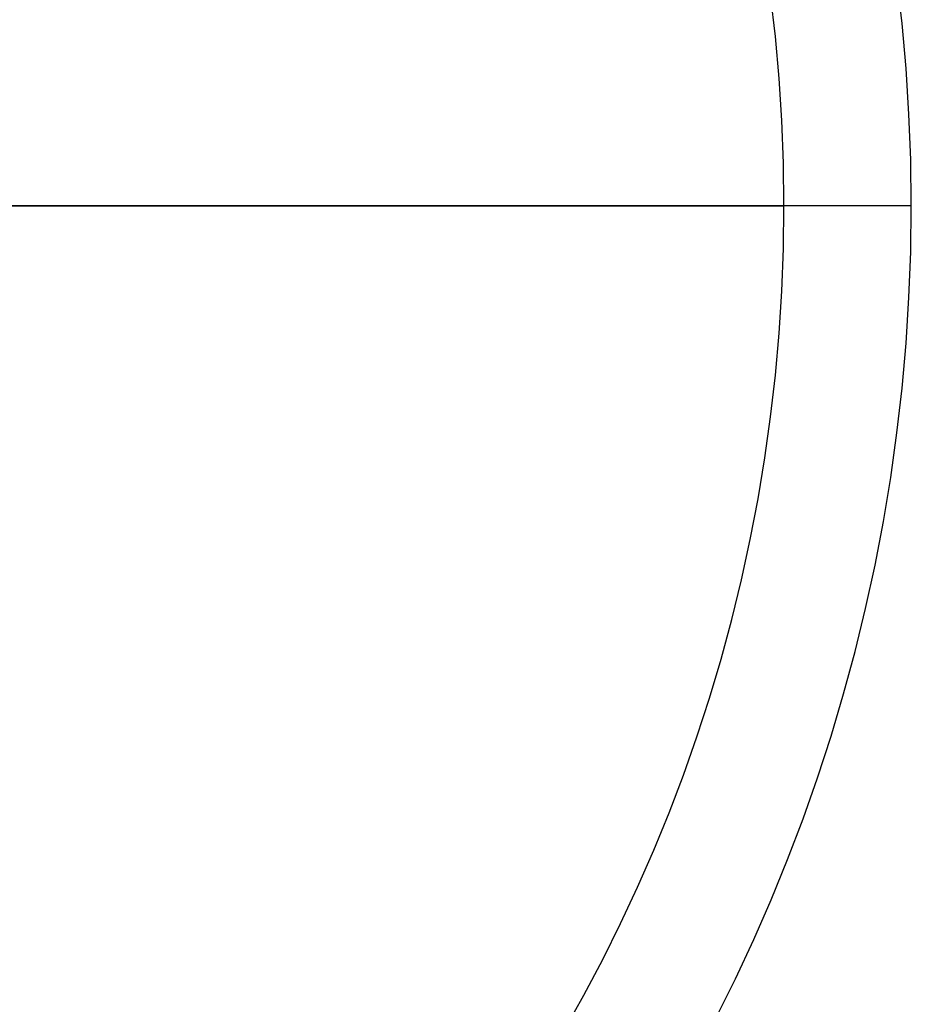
# Model space of a CAD drawing. Header units: millimetres. Extents: x -70 to 70, y -74 to 66.
# Tile 65 of 66: x 35 to 70, y -35 to 3. Entities that reach past the tile are written whole.
import ezdxf

# ---------------------------------------------------------------- set-up
doc = ezdxf.new("R2010")
doc.units = ezdxf.units.MM
doc.header["$MEASUREMENT"] = 0
doc.layers.add('Predefinito', color=7, linetype='Continuous', true_color=0x000000)

msp = doc.modelspace()

# ---------------------------------------------------------------- linework, layer by layer
at = {"layer": 'Predefinito', "color": 9, "true_color": 0xc4c4c4}
for p, q in [((25, -4), (65, -4)), ((70, -4, 4), (26.799, -4, 4)), ((70, -4, 2), (65, -4, 2)), ((65, -4, 2), (65, -4)), ((70, -4, 2), (70, -4, 4))]:
    msp.add_line(p, q, dxfattribs=at)
for centre, radius, start, end in [((0, -4, 4), 70, 360, 90), ((0, -4, 2), 70, 360, 90), ((0, -4, 3), 70, 270, 90), ((0, -4, 2), 65, 0, 90), ((0, -4), 65, 0, 90), ((0, -4, 1), 65, 270, 90), ((0, -4, 4), 70, 270, 360), ((0, -4, 2), 70, 270, 360), ((0, -4), 65, 270, 0), ((0, -4, 2), 65, 270, 0)]:
    msp.add_arc(centre, radius, start, end, dxfattribs=at)

doc.saveas('drawing.dxf')
